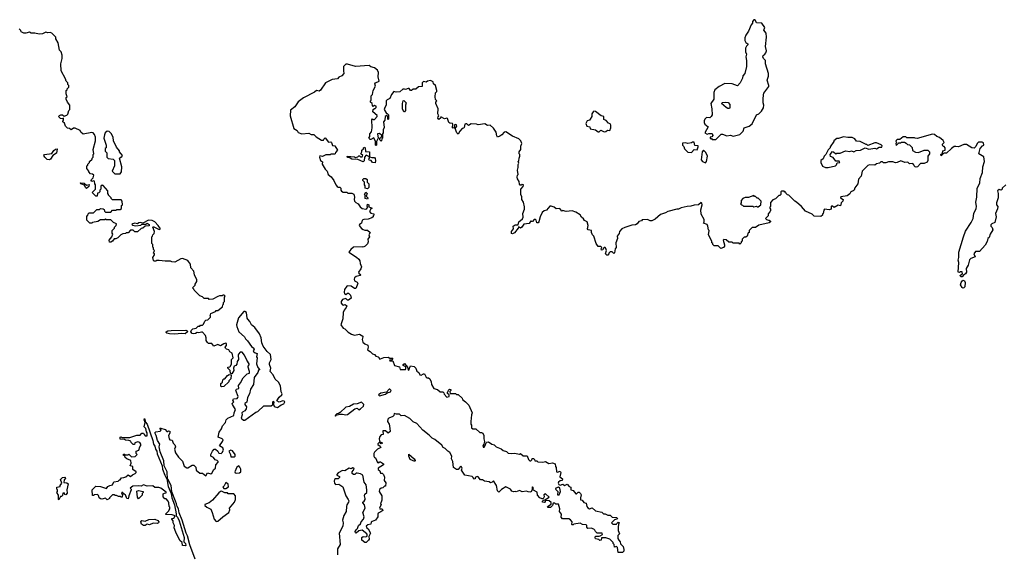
# Model space of a CAD drawing. Extents: x 2106670 to 2323771, y 35271 to 224896.
# Tile 133 of 256: x 2158731 to 2170124, y 138600 to 144786. Entities that reach past the tile are written whole.
import ezdxf

# ---------------------------------------------------------------- set-up
doc = ezdxf.new("R2010")
doc.units = 0

msp = doc.modelspace()

# ---------------------------------------------------------------- linework, layer by layer
at = {"layer": '0CON20XD'}
for points in [[(2166785, 143400), (2166848, 143462), (2166865, 143462), (2166915, 143442), (2166955, 143450), (2166985, 143438), (2167065, 143458), (2167102, 143495), (2167114, 143536), (2167170, 143555), (2167205, 143580), (2167257, 143683), (2167285, 143698), (2167315, 143728), (2167337, 143765), (2167340, 143795), (2167332, 143825), (2167332, 143865), (2167338, 143915), (2167343, 143935), (2167398, 144012), (2167401, 144025), (2167382, 144085), (2167397, 144133), (2167397, 144165), (2167362, 144275), (2167362, 144312), (2167337, 144335), (2167330, 144355), (2167335, 144372), (2167354, 144386), (2167366, 144404), (2167371, 144425), (2167361, 144475), (2167374, 144585), (2167368, 144628), (2167342, 144665), (2167352, 144695), (2167320, 144745), (2167255, 144750), (2167246, 144775), (2167235, 144785), (2167225, 144786), (2167209, 144765), (2167212, 144745), (2167194, 144726), (2167165, 144652), (2167134, 144605), (2167120, 144575), (2167122, 144545), (2167133, 144523), (2167155, 144508), (2167157, 144495), (2167141, 144479), (2167131, 144455), (2167131, 144415), (2167142, 144385), (2167133, 144355), (2167142, 144315), (2167140, 144245), (2167122, 144165), (2167100, 144135), (2167095, 144110), (2167068, 144055), (2167035, 144020), (2166975, 144042), (2166891, 144049), (2166825, 144013), (2166776, 143974), (2166764, 143945), (2166762, 143868), (2166730, 143815), (2166740, 143755), (2166742, 143685), (2166733, 143667), (2166715, 143652), (2166680, 143655), (2166660, 143635), (2166653, 143617), (2166652, 143595), (2166660, 143575), (2166698, 143545), (2166660, 143475), (2166685, 143460), (2166705, 143468), (2166745, 143470), (2166750, 143445), (2166738, 143432), (2166722, 143428), (2166722, 143412), (2166735, 143410), (2166745, 143400), (2166785, 143400)], [(2159855, 142590), (2159895, 142590), (2159908, 142602), (2159910, 142635), (2159920, 142645), (2159917, 142687), (2159905, 142700), (2159805, 142700), (2159790, 142715), (2159790, 142725), (2159760, 142755), (2159760, 142765), (2159750, 142775), (2159750, 142805), (2159698, 142868), (2159685, 142870), (2159672, 142858), (2159670, 142825), (2159660, 142815), (2159660, 142795), (2159648, 142782), (2159632, 142778), (2159628, 142742), (2159612, 142742), (2159570, 142785), (2159610, 142825), (2159610, 142875), (2159600, 142885), (2159597, 142917), (2159585, 142920), (2159565, 142912), (2159560, 142925), (2159563, 142937), (2159580, 142955), (2159590, 142985), (2159575, 143000), (2159552, 143002), (2159530, 143025), (2159530, 143035), (2159510, 143065), (2159510, 143095), (2159518, 143102), (2159520, 143115), (2159540, 143135), (2159540, 143145), (2159568, 143172), (2159570, 143185), (2159580, 143195), (2159580, 143225), (2159590, 143235), (2159580, 143285), (2159608, 143385), (2159608, 143425), (2159597, 143457), (2159580, 143475), (2159565, 143480), (2159465, 143460), (2159440, 143485), (2159430, 143505), (2159375, 143530), (2159355, 143530), (2159325, 143510), (2159308, 143528), (2159285, 143530), (2159262, 143552), (2159248, 143588), (2159230, 143605), (2159230, 143615), (2159240, 143625), (2159238, 143648), (2159225, 143640), (2159203, 143643), (2159180, 143665), (2159191, 143679), (2159206, 143684), (2159225, 143683), (2159245, 143670), (2159275, 143680), (2159287, 143693), (2159300, 143735), (2159312, 143748), (2159312, 143795), (2159285, 143830), (2159268, 143865), (2159270, 143885), (2159280, 143895), (2159268, 143928), (2159270, 143965), (2159280, 143975), (2159280, 143985), (2159300, 144005), (2159300, 144025), (2159290, 144035), (2159287, 144057), (2159270, 144075), (2159262, 144102), (2159212, 144195), (2159208, 144275), (2159222, 144335), (2159222, 144375), (2159210, 144415), (2159193, 144433), (2159177, 144517), (2159150, 144565), (2159150, 144585), (2159105, 144630), (2159085, 144638), (2159055, 144632), (2159047, 144637), (2159035, 144640), (2158995, 144622), (2158955, 144618), (2158905, 144630), (2158865, 144630), (2158845, 144640), (2158802, 144628), (2158778, 144628), (2158750, 144645), (2158745, 144660), (2158725, 144680)], [(2162835, 143760), (2162845, 143760), (2162855, 143770), (2162857, 143787), (2162838, 143792), (2162822, 143782), (2162812, 143792), (2162808, 143815), (2162792, 143832), (2162790, 143845), (2162800, 143855), (2162800, 143905), (2162815, 143920), (2162820, 143965), (2162848, 144015), (2162842, 144045), (2162850, 144055), (2162892, 144075), (2162878, 144125), (2162883, 144175), (2162870, 144200), (2162835, 144230), (2162795, 144240), (2162775, 144254), (2162615, 144243), (2162525, 144272), (2162505, 144271), (2162479, 144245), (2162478, 144195), (2162483, 144165), (2162458, 144135), (2162425, 144122), (2162407, 144103), (2162345, 144093), (2162270, 144055), (2162210, 143970), (2162195, 143960), (2162165, 143968), (2162141, 143949), (2162015, 143883), (2161953, 143837), (2161915, 143776), (2161865, 143737), (2161861, 143675), (2161905, 143527), (2161942, 143502), (2161955, 143482), (2161995, 143466), (2162075, 143472), (2162105, 143457), (2162135, 143458), (2162162, 143432), (2162225, 143392), (2162245, 143392), (2162250, 143405), (2162267, 143417), (2162305, 143370), (2162332, 143372), (2162340, 143365), (2162351, 143331), (2162377, 143327), (2162410, 143275), (2162385, 143250), (2162380, 143235), (2162375, 143230), (2162335, 143230), (2162325, 143222), (2162275, 143224), (2162235, 143203), (2162205, 143210), (2162200, 143195), (2162213, 143155), (2162235, 143140), (2162233, 143115), (2162267, 143055), (2162290, 143035), (2162302, 142995), (2162336, 142966), (2162366, 142926), (2162388, 142875), (2162403, 142855), (2162415, 142848), (2162437, 142847), (2162448, 142838), (2162448, 142815), (2162455, 142803), (2162475, 142790), (2162515, 142790), (2162528, 142778), (2162575, 142778), (2162596, 142766), (2162607, 142733), (2162602, 142705), (2162606, 142686), (2162621, 142671), (2162646, 142656), (2162671, 142621), (2162695, 142600), (2162735, 142592), (2162748, 142602), (2162760, 142615), (2162750, 142625), (2162755, 142650), (2162770, 142645), (2162772, 142622), (2162810, 142605), (2162791, 142589), (2162780, 142565), (2162796, 142546), (2162828, 142538), (2162830, 142525), (2162822, 142518), (2162820, 142505), (2162807, 142493), (2162765, 142478), (2162715, 142474), (2162694, 142466), (2162687, 142433), (2162663, 142415), (2162660, 142405), (2162685, 142370), (2162707, 142357), (2162725, 142350), (2162755, 142352), (2162788, 142325), (2162772, 142295), (2162777, 142273), (2162760, 142245), (2162762, 142215), (2162757, 142193), (2162730, 142165), (2162705, 142152), (2162697, 142157), (2162595, 142153), (2162562, 142125), (2162540, 142095), (2162629, 142039), (2162656, 142016), (2162667, 141997), (2162671, 141965), (2162687, 141925), (2162678, 141902), (2162650, 141865), (2162655, 141852), (2162677, 141833), (2162670, 141825), (2162625, 141813), (2162605, 141798), (2162600, 141785), (2162604, 141764), (2162635, 141748), (2162642, 141735), (2162620, 141675), (2162604, 141674), (2162565, 141704), (2162528, 141708), (2162515, 141703), (2162491, 141665), (2162484, 141635), (2162491, 141615), (2162505, 141607), (2162525, 141622), (2162535, 141620), (2162558, 141598), (2162568, 141565), (2162535, 141542), (2162525, 141542), (2162505, 141558), (2162465, 141550), (2162452, 141525), (2162452, 141505), (2162465, 141487), (2162475, 141483), (2162499, 141489), (2162518, 141475), (2162510, 141455), (2162484, 141426), (2162475, 141398), (2162472, 141325), (2162449, 141255), (2162475, 141218), (2162495, 141208), (2162531, 141171), (2162572, 141148), (2162605, 141136), (2162665, 141146), (2162700, 141125), (2162702, 141115), (2162694, 141085), (2162702, 141055), (2162725, 141034), (2162759, 141019), (2162762, 140995), (2162757, 140965), (2162788, 140948), (2162815, 140918), (2162835, 140910), (2162852, 140892), (2162880, 140885), (2162890, 140875), (2162892, 140862), (2162905, 140860), (2162945, 140878), (2162995, 140880), (2163015, 140870), (2163045, 140870), (2163050, 140865), (2163038, 140852), (2163010, 140845), (2163015, 140840), (2163048, 140838), (2163070, 140785), (2163125, 140770), (2163135, 140740), (2163195, 140740), (2163200, 140745), (2163198, 140768), (2163168, 140785), (2163168, 140795), (2163185, 140808), (2163218, 140765), (2163225, 140730), (2163237, 140733), (2163240, 140755), (2163255, 140780), (2163295, 140773), (2163314, 140754), (2163325, 140720), (2163348, 140705), (2163360, 140675), (2163375, 140672), (2163405, 140690), (2163415, 140690), (2163435, 140650), (2163445, 140642), (2163462, 140642), (2163475, 140630), (2163492, 140595), (2163498, 140565), (2163525, 140520), (2163567, 140507), (2163595, 140480), (2163628, 140478), (2163638, 140468), (2163642, 140452), (2163675, 140420), (2163700, 140425), (2163700, 140445), (2163682, 140462), (2163680, 140475), (2163688, 140482), (2163692, 140498), (2163705, 140510), (2163720, 140505), (2163720, 140495), (2163710, 140485), (2163712, 140462), (2163775, 140460), (2163785, 140450), (2163805, 140450), (2163850, 140405), (2163855, 140390), (2163890, 140365), (2163930, 140325), (2163967, 140235), (2163958, 140212), (2163950, 140135), (2163950, 140105), (2163960, 140095), (2163960, 140065), (2163973, 140053), (2164008, 140052), (2164055, 140010), (2164075, 140010), (2164092, 140002), (2164102, 139975), (2164100, 139935), (2164110, 139905), (2164102, 139875), (2164090, 139855), (2164095, 139840), (2164105, 139840), (2164115, 139850), (2164132, 139898), (2164155, 139900), (2164193, 139873), (2164220, 139865), (2164245, 139842), (2164302, 139822), (2164325, 139800), (2164365, 139790), (2164385, 139772), (2164425, 139768), (2164455, 139772), (2164515, 139760), (2164525, 139768), (2164555, 139740), (2164605, 139740), (2164618, 139698), (2164635, 139680), (2164645, 139680), (2164658, 139692), (2164662, 139708), (2164675, 139710), (2164688, 139698), (2164692, 139682), (2164715, 139680), (2164725, 139670), (2164785, 139668), (2164815, 139672), (2164855, 139652), (2164895, 139658), (2164928, 139648), (2164930, 139615), (2164940, 139605), (2164943, 139553), (2164955, 139550), (2164985, 139562), (2164991, 139545), (2164983, 139495), (2165012, 139475), (2165010, 139455), (2164985, 139451), (2164964, 139436), (2164960, 139425), (2164968, 139408), (2164985, 139400), (2165015, 139412), (2165035, 139398), (2165065, 139410), (2165090, 139385), (2165110, 139375), (2165110, 139345), (2165135, 139340), (2165165, 139300), (2165175, 139300), (2165192, 139318), (2165205, 139320), (2165222, 139305), (2165229, 139289), (2165220, 139255), (2165222, 139232), (2165238, 139228), (2165260, 139200), (2165285, 139190), (2165294, 139154), (2165306, 139136), (2165325, 139128), (2165357, 139137), (2165393, 139103), (2165467, 139087), (2165485, 139070), (2165505, 139068), (2165535, 139052), (2165562, 139052), (2165585, 139030), (2165640, 139025), (2165648, 139012), (2165615, 139000), (2165580, 138965), (2165595, 138950), (2165635, 138950), (2165640, 138955), (2165655, 138970), (2165670, 138965), (2165660, 138955), (2165658, 138905), (2165658, 138875), (2165670, 138835), (2165653, 138817), (2165653, 138783), (2165662, 138762), (2165680, 138745), (2165682, 138722), (2165715, 138690), (2165722, 138655), (2165722, 138638), (2165708, 138622), (2165655, 138620), (2165647, 138677), (2165635, 138690), (2165612, 138682), (2165610, 138715), (2165600, 138725), (2165598, 138738), (2165560, 138775), (2165515, 138792), (2165465, 138790), (2165460, 138765), (2165445, 138760), (2165432, 138772), (2165395, 138780), (2165390, 138795), (2165395, 138810), (2165435, 138808), (2165447, 138813), (2165475, 138830), (2165470, 138845), (2165413, 138843), (2165392, 138862), (2165388, 138878), (2165375, 138890), (2165345, 138902), (2165305, 138900), (2165293, 138913), (2165292, 138935), (2165285, 138942), (2165245, 138943), (2165215, 138960), (2165145, 138950), (2165135, 138940), (2165125, 138942), (2165120, 138945), (2165122, 138975), (2165105, 139000), (2165085, 139010), (2165012, 139012), (2164998, 139028), (2165000, 139065), (2164978, 139095), (2164980, 139125), (2164965, 139180), (2164935, 139180), (2164925, 139190), (2164905, 139190), (2164897, 139163), (2164875, 139140), (2164845, 139140), (2164840, 139155), (2164880, 139180), (2164879, 139199), (2164857, 139217), (2164835, 139223), (2164812, 139218), (2164810, 139205), (2164802, 139198), (2164780, 139205), (2164780, 139215), (2164792, 139228), (2164808, 139232), (2164858, 139262), (2164815, 139298), (2164795, 139290), (2164800, 139265), (2164788, 139242), (2164775, 139240), (2164750, 139255), (2164722, 139285), (2164718, 139318), (2164670, 139345), (2164677, 139365), (2164665, 139380), (2164660, 139375), (2164660, 139345), (2164645, 139320), (2164615, 139322)], [(2169845, 142947), (2169873, 143017), (2169876, 143085), (2169896, 143145), (2169888, 143198), (2169828, 143235), (2169843, 143297), (2169872, 143328), (2169888, 143335), (2169885, 143360), (2169867, 143367), (2169825, 143370), (2169810, 143355), (2169795, 143320), (2169775, 143300), (2169750, 143305), (2169685, 143343), (2169655, 143340), (2169595, 143313), (2169565, 143320), (2169545, 143318), (2169514, 143296), (2169455, 143240), (2169425, 143240), (2169395, 143210), (2169390, 143225), (2169408, 143242), (2169412, 143268), (2169440, 143275), (2169440, 143305), (2169428, 143318), (2169415, 143320), (2169410, 143335), (2169410, 143345), (2169430, 143365), (2169416, 143386), (2169375, 143422), (2169345, 143433), (2169315, 143458), (2169295, 143462), (2169115, 143412), (2169093, 143413), (2169085, 143420), (2168995, 143420), (2168985, 143430), (2168955, 143430), (2168915, 143400), (2168885, 143400), (2168872, 143388), (2168870, 143375), (2168880, 143365), (2168870, 143355), (2168872, 143332), (2168905, 143360), (2168925, 143360), (2168932, 143368), (2168968, 143368), (2168988, 143358), (2169005, 143340), (2169028, 143338), (2169058, 143308), (2169062, 143272), (2169095, 143252), (2169132, 143248), (2169195, 143278), (2169240, 143275), (2169258, 143255), (2169258, 143235), (2169240, 143205), (2169240, 143155), (2169232, 143138), (2169195, 143120), (2169155, 143120), (2169120, 143085), (2169105, 143078), (2169092, 143082), (2169080, 143095), (2169078, 143108), (2169065, 143120), (2169028, 143118), (2169008, 143138), (2168974, 143134), (2168925, 143152), (2168885, 143132), (2168865, 143130), (2168835, 143142), (2168785, 143142), (2168755, 143128), (2168728, 143128), (2168715, 143140), (2168695, 143140), (2168680, 143125), (2168645, 143117), (2168625, 143103), (2168565, 143107), (2168545, 143098), (2168480, 143035), (2168468, 142975), (2168435, 142940), (2168428, 142885), (2168395, 142840), (2168388, 142815), (2168376, 142804), (2168347, 142793), (2168335, 142772), (2168305, 142748), (2168232, 142735), (2168230, 142725), (2168260, 142705), (2168257, 142685), (2168237, 142665), (2168227, 142633), (2168201, 142639), (2168155, 142612), (2168135, 142630), (2168125, 142630), (2168120, 142625), (2168120, 142595), (2168096, 142584), (2168045, 142592), (2168035, 142580), (2168030, 142545), (2168022, 142538), (2168020, 142525), (2168002, 142508), (2167925, 142512), (2167900, 142535), (2167825, 142572), (2167776, 142626), (2167720, 142675), (2167700, 142685), (2167630, 142755), (2167615, 142760), (2167600, 142775), (2167595, 142790), (2167585, 142790), (2167575, 142800), (2167545, 142800), (2167540, 142795), (2167538, 142762), (2167525, 142750), (2167515, 142750), (2167478, 142712), (2167445, 142700), (2167418, 142672), (2167420, 142625), (2167412, 142618), (2167410, 142605), (2167420, 142595), (2167420, 142575), (2167412, 142568), (2167408, 142552), (2167392, 142538), (2167390, 142515), (2167360, 142485), (2167373, 142473), (2167395, 142468), (2167405, 142468), (2167418, 142455), (2167420, 142445), (2167404, 142436), (2167283, 142407), (2167245, 142380), (2167205, 142380), (2167170, 142345), (2167170, 142325), (2167162, 142318), (2167148, 142282), (2167135, 142270), (2167115, 142270), (2167090, 142245), (2167090, 142225), (2167080, 142215), (2167078, 142202), (2167065, 142190), (2167055, 142200), (2166985, 142200), (2166975, 142210), (2166935, 142210), (2166905, 142240), (2166878, 142242), (2166870, 142235), (2166888, 142182), (2166888, 142165), (2166875, 142150), (2166845, 142140), (2166815, 142170), (2166765, 142170), (2166750, 142185), (2166750, 142195), (2166740, 142205), (2166740, 142225), (2166700, 142295), (2166708, 142345), (2166700, 142355), (2166693, 142395), (2166685, 142417), (2166642, 142432), (2166652, 142448), (2166652, 142472), (2166617, 142535), (2166614, 142586), (2166629, 142645), (2166625, 142662), (2166615, 142671), (2166585, 142642), (2166535, 142638), (2166495, 142627), (2166455, 142626), (2166385, 142609), (2166355, 142593), (2166335, 142593), (2166230, 142565), (2166205, 142550), (2166145, 142532), (2166085, 142478), (2166045, 142460), (2166025, 142458), (2165995, 142472), (2165935, 142470), (2165925, 142460), (2165895, 142450), (2165876, 142424), (2165857, 142413), (2165815, 142408), (2165735, 142382), (2165700, 142365), (2165672, 142335), (2165667, 142313), (2165645, 142280), (2165648, 142255), (2165628, 142205), (2165632, 142148), (2165620, 142135), (2165615, 142090), (2165605, 142080), (2165585, 142100), (2165565, 142100), (2165550, 142085), (2165550, 142075), (2165535, 142060), (2165525, 142060), (2165510, 142075), (2165520, 142115), (2165515, 142140), (2165505, 142150), (2165495, 142150), (2165482, 142138), (2165478, 142122), (2165465, 142120), (2165460, 142135), (2165468, 142148), (2165455, 142160), (2165425, 142160), (2165400, 142195), (2165375, 142280), (2165360, 142295), (2165348, 142325), (2165347, 142347), (2165310, 142355), (2165302, 142365), (2165310, 142405), (2165296, 142446), (2165265, 142462), (2165255, 142482), (2165230, 142500), (2165216, 142526), (2165165, 142560), (2165125, 142573), (2165055, 142567), (2165012, 142578), (2165005, 142570), (2164982, 142602), (2164938, 142598), (2164915, 142618), (2164879, 142629), (2164865, 142627), (2164825, 142582), (2164800, 142575), (2164778, 142555), (2164752, 142505), (2164740, 142445), (2164730, 142435), (2164714, 142434), (2164708, 142465), (2164695, 142472), (2164685, 142472), (2164665, 142452), (2164655, 142450), (2164645, 142458), (2164625, 142428), (2164565, 142418), (2164542, 142385), (2164525, 142372), (2164502, 142388), (2164498, 142372), (2164455, 142320), (2164435, 142308), (2164422, 142312), (2164420, 142335), (2164446, 142364), (2164443, 142395), (2164465, 142413), (2164498, 142412), (2164507, 142445), (2164550, 142480), (2164558, 142502), (2164553, 142545), (2164571, 142595), (2164571, 142621), (2164560, 142675), (2164540, 142705), (2164540, 142735), (2164528, 142765), (2164528, 142795), (2164530, 142825), (2164558, 142855), (2164560, 142875), (2164545, 142880), (2164535, 142870), (2164522, 142872), (2164513, 142883), (2164510, 142915), (2164490, 142945), (2164488, 142965), (2164490, 142985), (2164500, 142995), (2164492, 143045), (2164500, 143075), (2164498, 143112), (2164507, 143127), (2164500, 143145), (2164507, 143153), (2164510, 143185), (2164520, 143205), (2164520, 143225), (2164510, 143235), (2164512, 143255), (2164530, 143285), (2164528, 143322), (2164542, 143355), (2164528, 143385), (2164506, 143406), (2164435, 143437), (2164355, 143490), (2164337, 143485), (2164310, 143455), (2164285, 143438), (2164258, 143428), (2164251, 143441), (2164246, 143486), (2164215, 143532), (2164175, 143564), (2164145, 143560), (2164115, 143579), (2164035, 143568), (2164015, 143577), (2163955, 143580), (2163925, 143562), (2163905, 143582), (2163895, 143582), (2163883, 143575), (2163875, 143540), (2163865, 143530), (2163852, 143528), (2163824, 143496), (2163805, 143460), (2163788, 143478), (2163770, 143525), (2163789, 143555), (2163785, 143570), (2163775, 143573), (2163762, 143568), (2163760, 143535), (2163745, 143530), (2163740, 143535), (2163742, 143575), (2163738, 143585), (2163708, 143588), (2163697, 143597), (2163683, 143643), (2163675, 143648), (2163645, 143638), (2163605, 143660), (2163600, 143645), (2163582, 143632), (2163570, 143645), (2163575, 143660), (2163580, 143675), (2163568, 143695), (2163573, 143753), (2163548, 143815), (2163548, 143832), (2163558, 143845), (2163544, 143864), (2163539, 143895), (2163541, 143939), (2163557, 143955), (2163556, 143965), (2163541, 144025), (2163520, 144045), (2163515, 144068), (2163485, 144082), (2163450, 144075), (2163435, 144062), (2163405, 144070), (2163388, 144055), (2163387, 144013), (2163345, 144007), (2163315, 143982), (2163285, 143982), (2163265, 143968), (2163255, 143968), (2163238, 143988), (2163225, 143990), (2163195, 143978), (2163183, 143983), (2163165, 143980), (2163129, 143951), (2163087, 143947), (2163060, 143955), (2163035, 143920), (2163016, 143874), (2162982, 143858), (2162970, 143845), (2162972, 143798), (2162955, 143770), (2162950, 143745), (2162975, 143700), (2162985, 143700), (2163000, 143685), (2162998, 143635), (2162990, 143630), (2162990, 143665), (2162978, 143678), (2162962, 143665), (2162958, 143625), (2162942, 143605), (2162947, 143537), (2162937, 143513), (2162938, 143475), (2162930, 143465), (2162930, 143415), (2162922, 143408), (2162917, 143383), (2162912, 143382), (2162900, 143395), (2162900, 143415), (2162918, 143432), (2162920, 143445), (2162895, 143470), (2162870, 143465), (2162880, 143415), (2162860, 143375), (2162860, 143335), (2162855, 143330), (2162850, 143335), (2162850, 143375), (2162828, 143418), (2162795, 143400), (2162785, 143400), (2162772, 143415), (2162782, 143435), (2162782, 143465), (2162803, 143487), (2162810, 143535), (2162804, 143626), (2162815, 143640), (2162825, 143630), (2162838, 143632), (2162867, 143665), (2162866, 143676), (2162818, 143718), (2162820, 143745), (2162835, 143760)], [(2163175, 143718), (2163161, 143755), (2163160, 143815), (2163168, 143845), (2163175, 143852), (2163202, 143825), (2163194, 143795), (2163196, 143735), (2163185, 143720), (2163175, 143718)], [(2166925, 143758), (2166905, 143768), (2166850, 143815), (2166863, 143827), (2166897, 143833), (2166928, 143828), (2166948, 143805), (2166950, 143765), (2166945, 143760), (2166925, 143758)], [(2165435, 143488), (2165455, 143508), (2165495, 143490), (2165515, 143492), (2165534, 143506), (2165558, 143502), (2165572, 143535), (2165573, 143565), (2165565, 143580), (2165545, 143588), (2165518, 143618), (2165490, 143630), (2165490, 143665), (2165458, 143675), (2165393, 143723), (2165375, 143726), (2165365, 143720), (2165352, 143698), (2165352, 143665), (2165334, 143635), (2165326, 143624), (2165299, 143615), (2165281, 143585), (2165292, 143555), (2165330, 143545), (2165332, 143522), (2165395, 143510), (2165425, 143488), (2165435, 143488)], [(2159895, 143002), (2159910, 143025), (2159913, 143085), (2159888, 143182), (2159905, 143200), (2159915, 143200), (2159922, 143215), (2159888, 143255), (2159885, 143268), (2159852, 143312), (2159818, 143385), (2159812, 143425), (2159790, 143470), (2159765, 143492), (2159745, 143497), (2159720, 143475), (2159711, 143455), (2159706, 143415), (2159730, 143335), (2159730, 143305), (2159720, 143295), (2159720, 143265), (2159740, 143245), (2159740, 143195), (2159755, 143180), (2159812, 143172), (2159827, 143157), (2159828, 143095), (2159802, 143032), (2159833, 143003), (2159895, 143002)], [(2166505, 143250), (2166535, 143282), (2166569, 143281), (2166582, 143315), (2166580, 143325), (2166542, 143332), (2166535, 143370), (2166515, 143370), (2166505, 143360), (2166463, 143353), (2166435, 143360), (2166402, 143358), (2166400, 143335), (2166417, 143317), (2166423, 143293), (2166442, 143272), (2166463, 143253), (2166505, 143250)], [(2168085, 143074), (2168172, 143095), (2168184, 143105), (2168192, 143128), (2168220, 143135), (2168215, 143150), (2168175, 143150), (2168145, 143190), (2168112, 143202), (2168110, 143225), (2168135, 143260), (2168148, 143258), (2168175, 143232), (2168185, 143240), (2168225, 143242), (2168285, 143267), (2168335, 143262), (2168355, 143268), (2168382, 143258), (2168408, 143272), (2168460, 143275), (2168515, 143302), (2168555, 143288), (2168625, 143298), (2168645, 143290), (2168675, 143310), (2168708, 143312), (2168710, 143325), (2168698, 143338), (2168645, 143362), (2168625, 143362), (2168545, 143330), (2168535, 143340), (2168525, 143340), (2168455, 143378), (2168415, 143382), (2168395, 143408), (2168363, 143423), (2168315, 143422), (2168265, 143432), (2168205, 143410), (2168185, 143410), (2168150, 143385), (2168150, 143375), (2168110, 143315), (2168110, 143305), (2168085, 143280), (2168060, 143225), (2168040, 143205), (2168030, 143175), (2168003, 143155), (2168003, 143133), (2168022, 143092), (2168055, 143074), (2168085, 143074)], [(2159075, 143164), (2159050, 143170), (2159024, 143194), (2159012, 143215), (2159018, 143225), (2159102, 143238), (2159125, 143274), (2159145, 143287), (2159165, 143290), (2159157, 143243), (2159115, 143214), (2159089, 143171), (2159075, 143164)], [(2162705, 143143), (2162645, 143170), (2162575, 143172), (2162545, 143190), (2162523, 143193), (2162520, 143205), (2162605, 143200), (2162615, 143190), (2162642, 143198), (2162655, 143210), (2162665, 143210), (2162675, 143200), (2162695, 143200), (2162700, 143215), (2162680, 143235), (2162690, 143255), (2162690, 143275), (2162708, 143292), (2162710, 143305), (2162725, 143310), (2162730, 143305), (2162732, 143262), (2162778, 143258), (2162780, 143200), (2162742, 143218), (2162720, 143195), (2162717, 143153), (2162705, 143143)], [(2166665, 143128), (2166680, 143145), (2166688, 143205), (2166671, 143251), (2166645, 143278), (2166628, 143255), (2166617, 143165), (2166630, 143145), (2166665, 143128)], [(2162845, 143130), (2162815, 143133), (2162798, 143158), (2162775, 143160), (2162772, 143175), (2162780, 143185), (2162780, 143200), (2162805, 143190), (2162835, 143190), (2162845, 143180), (2162850, 143155), (2162845, 143130)], [(2159505, 142832), (2159493, 142843), (2159482, 142872), (2159440, 142885), (2159435, 142900), (2159476, 142896), (2159505, 142872), (2159537, 142877), (2159532, 142855), (2159505, 142832)], [(2162755, 142830), (2162730, 142835), (2162730, 142865), (2162720, 142875), (2162720, 142905), (2162700, 142925), (2162700, 142935), (2162713, 142947), (2162737, 142947), (2162750, 142935), (2162750, 142905), (2162770, 142885), (2162770, 142845), (2162755, 142830)], [(2170140, 142875), (2170100, 142835), (2170100, 142825), (2170088, 142812), (2170065, 142820), (2170044, 142805), (2170052, 142775), (2170052, 142725), (2170033, 142665), (2170033, 142645), (2170050, 142625), (2170047, 142597), (2170021, 142545), (2170030, 142505), (2170015, 142440), (2169980, 142425), (2169968, 142412), (2169970, 142395), (2169985, 142380), (2169992, 142355), (2169960, 142305), (2169948, 142265), (2169932, 142255), (2169925, 142220), (2169902, 142175), (2169837, 142103), (2169790, 142105), (2169770, 142075), (2169788, 142042), (2169735, 142022), (2169722, 142008), (2169707, 141945), (2169682, 141905), (2169687, 141865), (2169676, 141844), (2169651, 141829), (2169635, 141812), (2169625, 141812), (2169610, 141825), (2169640, 141845), (2169638, 141868), (2169615, 141870), (2169605, 141860), (2169590, 141865), (2169598, 141975), (2169590, 142005), (2169597, 142035), (2169598, 142095), (2169651, 142275), (2169675, 142337), (2169742, 142438), (2169765, 142485), (2169771, 142545), (2169797, 142603), (2169801, 142625), (2169796, 142675), (2169808, 142732), (2169811, 142835), (2169842, 142895), (2169845, 142947)], [(2162755, 142710), (2162730, 142715), (2162730, 142755), (2162722, 142765), (2162735, 142790), (2162750, 142775), (2162740, 142745), (2162758, 142725), (2162760, 142715), (2162755, 142710)], [(2167275, 142620), (2167308, 142642), (2167310, 142685), (2167275, 142720), (2167265, 142720), (2167245, 142740), (2167235, 142740), (2167225, 142750), (2167165, 142730), (2167125, 142728), (2167100, 142715), (2167080, 142695), (2167080, 142665), (2167070, 142655), (2167082, 142642), (2167095, 142640), (2167105, 142630), (2167215, 142630), (2167225, 142620), (2167255, 142630), (2167265, 142620), (2167275, 142620)], [(2160762, 138545), (2160700, 138710), (2160673, 138813), (2160656, 138845), (2160613, 138995), (2160578, 139078), (2160567, 139125), (2160552, 139152), (2160547, 139185), (2160534, 139214), (2160493, 139323), (2160483, 139395), (2160445, 139470), (2160440, 139470), (2160438, 139555), (2160404, 139625), (2160400, 139680), (2160356, 139785), (2160346, 139845), (2160353, 139875), (2160326, 139915), (2160311, 139975), (2160294, 140005), (2160305, 140019), (2160358, 140025), (2160367, 140037), (2160352, 140058), (2160365, 140060), (2160414, 140044), (2160435, 140020), (2160445, 140020), (2160455, 140030), (2160470, 140025), (2160467, 140003), (2160452, 139975), (2160460, 139935), (2160470, 139925), (2160495, 139920), (2160508, 139885), (2160528, 139865), (2160533, 139845), (2160522, 139815), (2160534, 139775), (2160569, 139725), (2160615, 139677), (2160635, 139620), (2160665, 139600), (2160675, 139600), (2160725, 139630), (2160745, 139633), (2160768, 139608), (2160774, 139574), (2160815, 139540), (2160845, 139540), (2160885, 139508), (2160905, 139542), (2160943, 139533), (2160953, 139537), (2160978, 139582), (2160998, 139595), (2161002, 139635), (2161028, 139665), (2161028, 139675), (2161016, 139686), (2160994, 139694), (2160975, 139722), (2160942, 139735), (2160942, 139755), (2160962, 139795), (2160980, 139815), (2160995, 139818), (2161022, 139795), (2161035, 139772), (2161062, 139768), (2161075, 139779), (2161089, 139805), (2161083, 139833), (2161043, 139855), (2161079, 139905), (2161084, 139925), (2161075, 139936), (2161028, 139955), (2161038, 140015), (2161065, 140050), (2161078, 140085), (2161112, 140125), (2161122, 140155), (2161138, 140175), (2161209, 140205), (2161213, 140237), (2161230, 140275), (2161192, 140335), (2161190, 140345), (2161208, 140365), (2161198, 140385), (2161205, 140397), (2161246, 140404), (2161257, 140413), (2161260, 140425), (2161234, 140496), (2161241, 140509), (2161265, 140520), (2161263, 140555), (2161287, 140583), (2161317, 140643), (2161365, 140688), (2161390, 140695), (2161390, 140715), (2161374, 140766), (2161374, 140776), (2161387, 140793), (2161387, 140805), (2161358, 140845), (2161332, 140905), (2161305, 140940), (2161282, 140938), (2161263, 140917), (2161258, 140905), (2161262, 140855), (2161248, 140832), (2161245, 140800), (2161232, 140785), (2161212, 140775), (2161207, 140755), (2161210, 140725), (2161185, 140690), (2161172, 140692), (2161167, 140727), (2161140, 140755), (2161140, 140765), (2161162, 140768), (2161172, 140778), (2161182, 140805), (2161182, 140855), (2161200, 140875), (2161189, 140929), (2161164, 140944), (2161150, 140965), (2161125, 140973), (2161112, 140985), (2161110, 140995), (2161123, 141015), (2161125, 141038), (2161115, 141042), (2161095, 141037), (2161055, 141012), (2161024, 141026), (2160978, 141008), (2160955, 141040), (2160915, 141040), (2160905, 141050), (2160890, 141075), (2160890, 141105), (2160881, 141131), (2160845, 141169), (2160835, 141171), (2160805, 141162), (2160785, 141168), (2160765, 141155), (2160742, 141152), (2160726, 141156), (2160713, 141175), (2160718, 141192), (2160735, 141210), (2160772, 141218), (2160795, 141240), (2160815, 141240), (2160825, 141250), (2160848, 141252), (2160858, 141262), (2160872, 141298), (2160885, 141310), (2160908, 141312), (2160940, 141345), (2160940, 141355), (2160930, 141365), (2160938, 141372), (2160942, 141388), (2160995, 141410), (2161005, 141420), (2161025, 141420), (2161078, 141462), (2161080, 141485), (2161090, 141495), (2161090, 141515), (2161100, 141525), (2161100, 141575), (2161110, 141585), (2161098, 141598), (2161085, 141600), (2161075, 141590), (2161045, 141590), (2161025, 141582), (2160967, 141553), (2160925, 141550), (2160915, 141560), (2160865, 141560), (2160845, 141580), (2160815, 141590), (2160750, 141655), (2160748, 141668), (2160730, 141685), (2160760, 141715), (2160760, 141725), (2160780, 141755), (2160780, 141775), (2160753, 141833), (2160747, 141877), (2160712, 141915), (2160707, 141957), (2160686, 141986), (2160675, 141998), (2160615, 142022), (2160595, 142020), (2160525, 141980), (2160490, 141985), (2160475, 141992), (2160415, 141990), (2160345, 142000), (2160315, 142000), (2160307, 141993), (2160285, 141990), (2160278, 141998), (2160272, 142035), (2160290, 142065), (2160290, 142075), (2160280, 142085), (2160290, 142115), (2160280, 142125), (2160280, 142145), (2160270, 142155), (2160270, 142185), (2160260, 142195), (2160260, 142275), (2160268, 142282), (2160272, 142298), (2160288, 142312), (2160290, 142335), (2160270, 142385), (2160275, 142390), (2160285, 142388), (2160345, 142360), (2160360, 142365), (2160333, 142405), (2160295, 142446), (2160265, 142464), (2160220, 142465), (2160155, 142430), (2160125, 142440), (2160108, 142435), (2160095, 142422), (2160065, 142430), (2160040, 142425), (2160030, 142415), (2160035, 142410), (2160075, 142400), (2160132, 142408), (2160145, 142420), (2160195, 142420), (2160205, 142430), (2160230, 142415), (2160228, 142402), (2160182, 142398), (2160158, 142372), (2160135, 142370), (2160095, 142330), (2160065, 142330), (2160045, 142350), (2160015, 142350), (2159985, 142320), (2159965, 142320), (2159955, 142310), (2159923, 142307), (2159900, 142295), (2159865, 142260), (2159845, 142250), (2159825, 142250), (2159807, 142223), (2159785, 142210), (2159772, 142212), (2159768, 142235), (2159797, 142273), (2159808, 142305), (2159800, 142315), (2159800, 142345), (2159830, 142375), (2159830, 142385), (2159847, 142403), (2159850, 142425), (2159815, 142440), (2159785, 142470), (2159735, 142470), (2159725, 142480), (2159715, 142470), (2159665, 142470), (2159635, 142450), (2159575, 142440), (2159565, 142430), (2159543, 142433), (2159510, 142465), (2159510, 142515), (2159518, 142522), (2159522, 142538), (2159535, 142550), (2159585, 142550), (2159622, 142588), (2159655, 142590), (2159665, 142600), (2159698, 142598), (2159708, 142588), (2159712, 142572), (2159725, 142560), (2159785, 142560), (2159805, 142580), (2159845, 142580), (2159855, 142590)], [(2169645, 141680), (2169636, 141686), (2169616, 141716), (2169626, 141745), (2169645, 141770), (2169663, 141763), (2169672, 141745), (2169666, 141694), (2169655, 141682), (2169645, 141680)], [(2161335, 140152), (2161465, 140244), (2161488, 140252), (2161555, 140319), (2161642, 140318), (2161660, 140335), (2161660, 140365), (2161665, 140370), (2161670, 140365), (2161668, 140335), (2161677, 140315), (2161688, 140305), (2161715, 140298), (2161755, 140329), (2161788, 140342), (2161800, 140365), (2161792, 140372), (2161775, 140374), (2161735, 140361), (2161708, 140375), (2161735, 140420), (2161766, 140444), (2161768, 140455), (2161755, 140480), (2161748, 140548), (2161725, 140590), (2161686, 140625), (2161664, 140675), (2161630, 140715), (2161639, 140755), (2161622, 140795), (2161621, 140815), (2161640, 140855), (2161632, 140912), (2161593, 140945), (2161548, 141008), (2161532, 141045), (2161524, 141105), (2161505, 141150), (2161453, 141223), (2161414, 141255), (2161395, 141293), (2161370, 141320), (2161364, 141334), (2161356, 141396), (2161335, 141410), (2161325, 141410), (2161264, 141336), (2161239, 141255), (2161242, 141235), (2161266, 141176), (2161333, 141115), (2161343, 141093), (2161369, 141069), (2161415, 141003), (2161440, 140985), (2161443, 140975), (2161434, 140956), (2161436, 140945), (2161455, 140931), (2161478, 140925), (2161473, 140885), (2161480, 140875), (2161471, 140805), (2161485, 140763), (2161508, 140735), (2161495, 140730), (2161486, 140705), (2161444, 140646), (2161438, 140565), (2161400, 140510), (2161391, 140455), (2161368, 140415), (2161358, 140362), (2161338, 140345), (2161337, 140335), (2161356, 140306), (2161350, 140285), (2161335, 140259), (2161308, 140245), (2161301, 140235), (2161306, 140215), (2161293, 140175), (2161322, 140152), (2161335, 140152)], [(2160525, 141146), (2160465, 141151), (2160435, 141160), (2160428, 141165), (2160428, 141175), (2160446, 141184), (2160485, 141189), (2160652, 141192), (2160670, 141185), (2160672, 141175), (2160645, 141151), (2160605, 141154), (2160525, 141146)], [(2161068, 140538), (2161060, 140545), (2161060, 140575), (2161078, 140592), (2161082, 140618), (2161095, 140630), (2161105, 140630), (2161135, 140670), (2161155, 140680), (2161178, 140678), (2161175, 140630), (2161152, 140608), (2161150, 140595), (2161095, 140540), (2161068, 140538)], [(2162895, 140432), (2162965, 140453), (2162982, 140468), (2163021, 140479), (2163028, 140495), (2163015, 140510), (2163005, 140509), (2162974, 140476), (2162910, 140465), (2162882, 140445), (2162895, 140432)], [(2162385, 140200), (2162390, 140210), (2162437, 140223), (2162465, 140223), (2162505, 140214), (2162525, 140218), (2162610, 140285), (2162635, 140290), (2162655, 140272), (2162675, 140282), (2162708, 140315), (2162712, 140335), (2162685, 140362), (2162635, 140340), (2162595, 140336), (2162548, 140312), (2162505, 140302), (2162440, 140240), (2162422, 140228), (2162400, 140225), (2162380, 140205), (2162385, 140200)], [(2160645, 138697), (2160615, 138700), (2160610, 138735), (2160585, 138760), (2160538, 138855), (2160520, 138905), (2160522, 138935), (2160508, 138965), (2160508, 138988), (2160490, 139005), (2160490, 139015), (2160515, 139020), (2160530, 139045), (2160495, 139058), (2160425, 139060), (2160420, 139065), (2160458, 139102), (2160460, 139115), (2160470, 139125), (2160470, 139145), (2160460, 139155), (2160458, 139195), (2160448, 139215), (2160425, 139240), (2160412, 139242), (2160390, 139265), (2160392, 139298), (2160405, 139308), (2160425, 139310), (2160425, 139320), (2160364, 139364), (2160343, 139373), (2160295, 139374), (2160271, 139391), (2160205, 139387), (2160165, 139404), (2160135, 139387), (2160104, 139394), (2160041, 139389), (2160010, 139365), (2160020, 139355), (2160020, 139345), (2159993, 139277), (2159985, 139240), (2159970, 139245), (2159955, 139290), (2159940, 139295), (2159915, 139320), (2159910, 139305), (2159920, 139295), (2159918, 139262), (2159905, 139260), (2159895, 139270), (2159875, 139270), (2159852, 139282), (2159835, 139280), (2159825, 139290), (2159805, 139290), (2159770, 139255), (2159770, 139245), (2159745, 139230), (2159725, 139250), (2159682, 139238), (2159665, 139240), (2159650, 139255), (2159642, 139282), (2159632, 139292), (2159595, 139290), (2159585, 139280), (2159572, 139282), (2159570, 139345), (2159613, 139387), (2159666, 139386), (2159737, 139363), (2159750, 139385), (2159775, 139398), (2159805, 139402), (2159820, 139440), (2159872, 139448), (2159885, 139460), (2159895, 139460), (2159910, 139485), (2159935, 139488), (2159960, 139495), (2159985, 139520), (2160015, 139500), (2160035, 139520), (2160066, 139534), (2160078, 139545), (2160078, 139555), (2160042, 139582), (2160040, 139615), (2160010, 139625), (2160022, 139655), (2160018, 139685), (2159970, 139705), (2159952, 139722), (2159948, 139738), (2159932, 139742), (2159932, 139758), (2159945, 139760), (2159955, 139750), (2159985, 139750), (2159995, 139760), (2160025, 139727), (2160068, 139732), (2160090, 139755), (2160080, 139765), (2160080, 139795), (2160110, 139805), (2160120, 139845), (2160132, 139858), (2160132, 139875), (2160122, 139895), (2160097, 139903), (2160062, 139888), (2160058, 139872), (2160045, 139870), (2160022, 139892), (2160018, 139908), (2159995, 139918), (2159955, 139920), (2159945, 139930), (2159893, 139933), (2159892, 139955), (2159905, 139960), (2159915, 139950), (2160005, 139952), (2160077, 139973), (2160085, 139980), (2160125, 139980), (2160145, 140000), (2160165, 140000), (2160170, 139985), (2160185, 139970), (2160208, 139972), (2160206, 140006), (2160198, 140018), (2160192, 140055), (2160172, 140075), (2160182, 140125), (2160170, 140155), (2160175, 140170), (2160188, 140128), (2160206, 140105), (2160271, 139915), (2160279, 139875), (2160295, 139853), (2160304, 139815), (2160318, 139795), (2160321, 139761), (2160379, 139625), (2160384, 139585), (2160412, 139515), (2160435, 139470), (2160440, 139470), (2160438, 139452), (2160451, 139385), (2160484, 139304), (2160491, 139255), (2160524, 139174), (2160543, 139067), (2160540, 139045), (2160558, 139028), (2160576, 138986), (2160634, 138795), (2160630, 138745), (2160651, 138725), (2160655, 138702), (2160645, 138697)], [(2164615, 139322), (2164595, 139330), (2164545, 139323), (2164515, 139337), (2164475, 139322), (2164465, 139328), (2164445, 139322), (2164425, 139332), (2164410, 139355), (2164355, 139380), (2164305, 139348), (2164275, 139320), (2164260, 139335), (2164247, 139397), (2164215, 139450), (2164200, 139435), (2164178, 139428), (2164165, 139438), (2164110, 139445), (2164085, 139460), (2164065, 139460), (2164036, 139496), (2164025, 139502), (2164002, 139488), (2164000, 139475), (2163985, 139470), (2163978, 139488), (2163965, 139500), (2163882, 139515), (2163843, 139573), (2163852, 139595), (2163845, 139612), (2163835, 139618), (2163827, 139613), (2163805, 139580), (2163785, 139580), (2163750, 139605), (2163743, 139675), (2163728, 139705), (2163733, 139735), (2163708, 139778), (2163684, 139794), (2163656, 139826), (2163632, 139835), (2163614, 139864), (2163535, 139930), (2163504, 139944), (2163470, 139980), (2163396, 140036), (2163325, 140113), (2163285, 140132), (2163245, 140172), (2163185, 140206), (2163145, 140202), (2163125, 140220), (2163091, 140221), (2163065, 140230), (2163060, 140205), (2163050, 140195), (2163003, 140177), (2162990, 140165), (2162987, 140135), (2163006, 140106), (2163012, 140085), (2163018, 140022), (2162995, 140002), (2162965, 140027), (2162933, 140027), (2162938, 139985), (2162915, 139982), (2162897, 139965), (2162889, 139935), (2162893, 139913), (2162900, 139900), (2162920, 139895), (2162928, 139885), (2162915, 139880), (2162905, 139890), (2162885, 139890), (2162875, 139880), (2162875, 139870), (2162903, 139853), (2162910, 139835), (2162870, 139815), (2162835, 139782), (2162828, 139765), (2162828, 139735), (2162835, 139722), (2162847, 139717), (2162872, 139662), (2162885, 139660), (2162895, 139670), (2162905, 139670), (2162940, 139645), (2162940, 139635), (2162878, 139595), (2162880, 139580), (2162897, 139567), (2162905, 139540), (2162927, 139537), (2162940, 139525), (2162952, 139492), (2162950, 139455), (2162966, 139426), (2162965, 139390), (2162952, 139388), (2162932, 139368), (2162912, 139365), (2162895, 139348), (2162889, 139325), (2162922, 139275), (2162920, 139225), (2162908, 139185), (2162912, 139175), (2162894, 139134), (2162898, 139128), (2162926, 139126), (2162932, 139108), (2162910, 139090), (2162880, 139075), (2162874, 139065), (2162877, 139033), (2162850, 138995), (2162809, 138981), (2162799, 138971), (2162793, 138947), (2162760, 138940), (2162742, 138925), (2162748, 138905), (2162763, 138893), (2162792, 138845), (2162773, 138807), (2162776, 138776), (2162768, 138762), (2162740, 138735), (2162725, 138737), (2162690, 138765), (2162692, 138795), (2162705, 138807), (2162735, 138803), (2162750, 138810), (2162753, 138825), (2162748, 138838), (2162695, 138880), (2162657, 138873), (2162625, 138843), (2162615, 138850), (2162614, 138865), (2162623, 138885), (2162641, 138899), (2162650, 138935), (2162675, 138952), (2162683, 138975), (2162708, 139005), (2162717, 139033), (2162702, 139085), (2162729, 139135), (2162722, 139172), (2162703, 139195), (2162703, 139205), (2162716, 139214), (2162728, 139235), (2162730, 139245), (2162721, 139275), (2162726, 139294), (2162747, 139315), (2162748, 139345), (2162740, 139405), (2162716, 139436), (2162702, 139515), (2162675, 139532), (2162635, 139540), (2162625, 139540), (2162610, 139525), (2162595, 139522), (2162580, 139535), (2162580, 139555), (2162602, 139585), (2162596, 139596), (2162585, 139600), (2162565, 139590), (2162545, 139598), (2162495, 139567), (2162465, 139568), (2162415, 139542), (2162400, 139525), (2162400, 139515), (2162430, 139500), (2162432, 139488), (2162418, 139472), (2162385, 139474), (2162375, 139467), (2162369, 139445), (2162373, 139423), (2162385, 139406), (2162425, 139410), (2162471, 139381), (2162504, 139275), (2162533, 139235), (2162538, 139218), (2162537, 139203), (2162516, 139174), (2162511, 139155), (2162509, 139095), (2162482, 139048), (2162466, 138995), (2162474, 138964), (2162469, 138925), (2162426, 138845), (2162440, 138715), (2162408, 138662), (2162409, 138595)], [(2161175, 139728), (2161215, 139729), (2161224, 139736), (2161224, 139755), (2161195, 139797), (2161175, 139804), (2161150, 139795), (2161170, 139755), (2161175, 139728)], [(2163305, 139672), (2163248, 139698), (2163233, 139735), (2163235, 139760), (2163297, 139705), (2163307, 139685), (2163305, 139672)], [(2161238, 139538), (2161275, 139541), (2161289, 139555), (2161290, 139585), (2161280, 139610), (2161265, 139623), (2161243, 139607), (2161220, 139555), (2161224, 139544), (2161238, 139538)], [(2159185, 139230), (2159180, 139235), (2159180, 139285), (2159162, 139315), (2159170, 139325), (2159170, 139345), (2159160, 139355), (2159160, 139375), (2159200, 139385), (2159200, 139395), (2159220, 139425), (2159202, 139465), (2159225, 139488), (2159252, 139492), (2159258, 139488), (2159260, 139475), (2159245, 139460), (2159242, 139432), (2159277, 139427), (2159292, 139415), (2159278, 139345), (2159282, 139308), (2159265, 139290), (2159252, 139292), (2159245, 139310), (2159232, 139308), (2159228, 139282), (2159215, 139270), (2159202, 139268), (2159185, 139230)], [(2160105, 139240), (2160095, 139260), (2160085, 139330), (2160105, 139340), (2160160, 139325), (2160160, 139315), (2160150, 139305), (2160150, 139285), (2160105, 139240)], [(2161115, 139360), (2161148, 139382), (2161145, 139410), (2161115, 139430), (2161098, 139392), (2161082, 139375), (2161095, 139360), (2161115, 139360)], [(2164975, 139290), (2164988, 139325), (2164982, 139365), (2164967, 139377), (2164933, 139367), (2164932, 139355), (2164958, 139325), (2164955, 139290), (2164975, 139290)], [(2161005, 138978), (2161025, 138982), (2161080, 139035), (2161152, 139085), (2161162, 139115), (2161160, 139135), (2161215, 139202), (2161230, 139235), (2161227, 139277), (2161208, 139298), (2161145, 139300), (2161135, 139310), (2161105, 139310), (2161065, 139330), (2161055, 139328), (2161035, 139312), (2160962, 139225), (2160924, 139196), (2160873, 139175), (2160875, 139163), (2160895, 139146), (2160943, 139123), (2160960, 139085), (2160982, 139005), (2161005, 138978)], [(2160185, 138933), (2160164, 138934), (2160140, 138950), (2160134, 138976), (2160145, 138990), (2160185, 138983), (2160225, 139002), (2160295, 139007), (2160330, 138990), (2160340, 138975), (2160336, 138964), (2160325, 138958), (2160275, 138959), (2160235, 138941), (2160205, 138950), (2160185, 138933)]]:
    msp.add_lwpolyline(points, dxfattribs=at)

doc.saveas('drawing.dxf')
